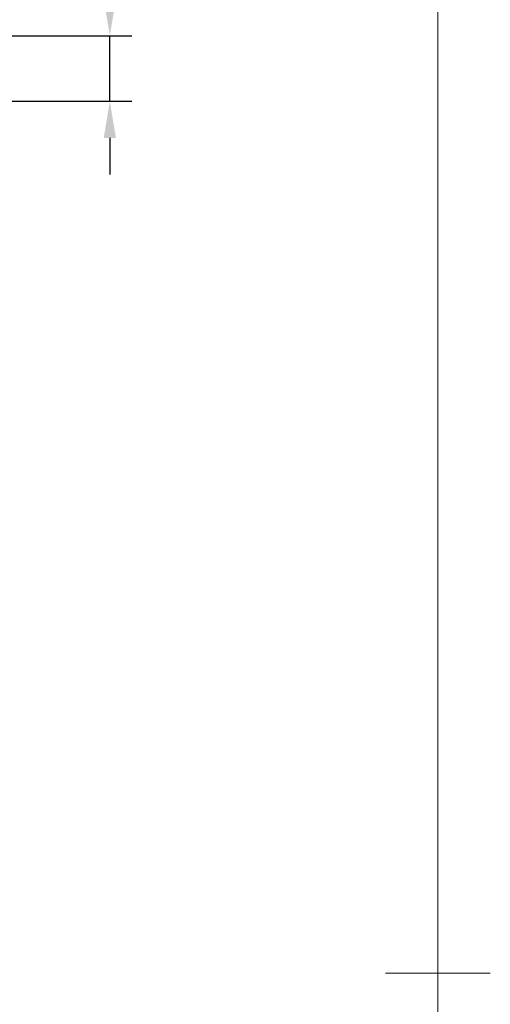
# Model space of a CAD drawing. Header units: millimetres. Extents: x 0 to 210, y 0 to 297.
# Tile 15 of 16: x 160 to 205, y 146 to 239. Entities that reach past the tile are written whole.
import ezdxf

# ---------------------------------------------------------------- set-up
doc = ezdxf.new("R2010")
doc.units = ezdxf.units.MM
doc.header["$LTSCALE"] = 0.75
doc.layers.add('BORDER', color=7, linetype='Continuous', lineweight=18)
doc.layers.add('FD_Dimensions', color=7, linetype='Continuous', lineweight=18)
doc.styles.get("Standard").update_dxf_attribs({"font": 'arial.ttf'})
doc.dimstyles.new('Dim-ISO-25', dxfattribs={"dimtxt": 3.5, "dimasz": 3.5, "dimexe": 2.1, "dimexo": 2.1, "dimgap": 1.4, "dimtad": 1, "dimzin": 12, "dimdsep": 46, "dimtxsty": 'Standard', "dimcen": 0, "dimazin": 3, "dimtp": 0.1, "dimtm": 0.1, "dimtfac": 0.714286, "dimtmove": 0, "dimatfit": 3, "dimfxl": 1, "dimtzin": 12, "dimarcsym": 0})

# ---------------------------------------------------------------- blocks, each defined once
blk = doc.blocks.new('ISO_A4(P)_SHEET')
at = {"layer": 'BORDER'}
for p, q in [((200, 287), (200, 10)), ((205, 148.5), (195, 148.5))]:
    blk.add_line(p, q, dxfattribs=at)
blk = doc.blocks.new('*D16')
at = {"layer": 'Defpoints', "color": 0, "transparency": 16777216}
for p in [(127.722501, 237.955848), (168.686985, 237.955848), (132.722511, 231.698593)]:
    blk.add_point(p, dxfattribs=at)
at = {"layer": 'FD_Dimensions', "color": 0, "lineweight": -2, "transparency": 16777216}
for p, q in [((168.686985, 241.455848), (168.686985, 256.863965)), ((129.822501, 237.955848), (170.786985, 237.955848)), ((168.686985, 231.698593), (168.686985, 237.955848)), ((134.822511, 231.698593), (170.786985, 231.698593)), ((168.686985, 228.198593), (168.686985, 224.698593))]:
    blk.add_line(p, q, dxfattribs=at)
at = {"layer": 'FD_Dimensions', "color": 0, "transparency": 16777216}
for points in [[(168.103652, 241.455848), (169.270318, 241.455848), (168.686985, 237.955848)], [(168.103652, 228.198593), (169.270318, 228.198593), (168.686985, 231.698593)]]:
    blk.add_solid(points, dxfattribs=at)
at = {"layer": 'FD_Dimensions', "color": 0, "transparency": 16777216, "insert": (165.499979, 250.909906), "char_height": 3.5, "attachment_point": 5, "rotation": 90}
blk.add_mtext('6.26', dxfattribs=at)

msp = doc.modelspace()

# ---------------------------------------------------------------- block references
at = {"layer": 'BORDER'}
msp.add_blockref('ISO_A4(P)_SHEET', (0, 0), dxfattribs=at)

# ---------------------------------------------------------------- dimensions: what is measured, and where the dimension line sits
at = {"layer": 'FD_Dimensions'}
dim = msp.add_linear_dim(base=(168.687, 237.956), p1=(132.723, 231.699), p2=(127.723, 237.956), angle=90, dimstyle='Dim-ISO-25', override={"dimlfac": 1, "dimclrd": 0, "dimclre": 0}, dxfattribs=at)
dim.commit()
dim.dimension.update_dxf_attribs({"geometry": '*D16', "text_midpoint": (165.5, 250.91)})

doc.saveas('drawing.dxf')
